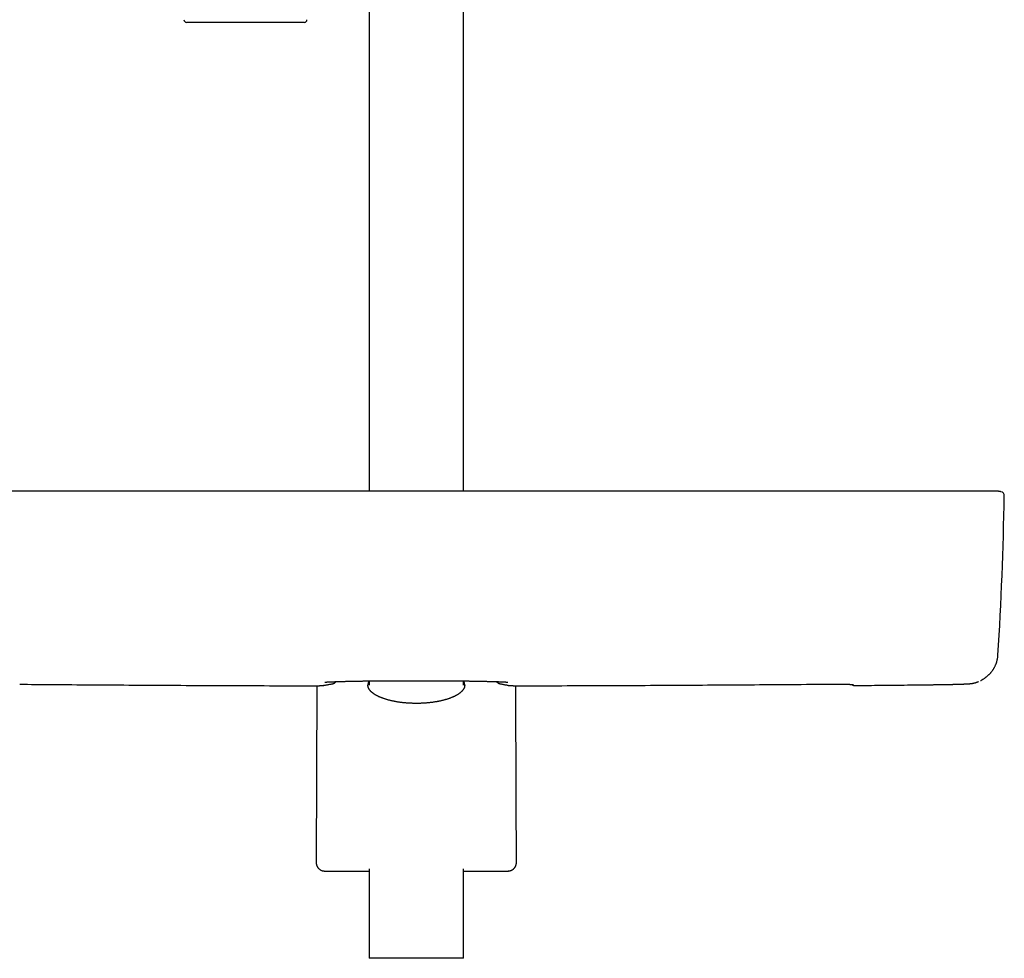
# Model space of a CAD drawing. Header units: millimetres. Extents: x 8 to 767, y 12 to 1611.
# Tile 49 of 85: x 326 to 512, y 851 to 1029. Entities that reach past the tile are written whole.
import ezdxf

# ---------------------------------------------------------------- set-up
doc = ezdxf.new("R2010")
doc.units = ezdxf.units.MM

msp = doc.modelspace()

# ---------------------------------------------------------------- linework, layer by layer
at = {"color": 7, "linetype": 'Continuous', "lineweight": 30}
for p, q in [((391.6, 1159.74), (391.6, 939.34)), ((409.4, 939.34), (409.4, 1159.58)), ((379.33, 1028), (357.07, 1028)), ((391.6, 903.46), (391.6, 902.64)), ((409.4, 902.64), (409.4, 903.46)), ((381.67, 902.56), (381.57, 869.11)), ((383.01, 902.61), (382.98, 902.61)), ((417.99, 902.61), (418.02, 902.61)), ((391.6, 867.94), (391.6, 851)), ((409.4, 851), (409.4, 867.94)), ((383.15, 867.51), (383.15, 867.51)), ((383.17, 867.51), (383.17, 867.51)), ((383.56, 867.51), (391.6, 867.51)), ((409.4, 867.51), (417.44, 867.51)), ((417.83, 867.51), (417.83, 867.51)), ((409.4, 851), (391.6, 851))]:
    msp.add_line(p, q, dxfattribs=at)
at = {"color": 7, "linetype": 'Continuous', "lineweight": 30, "flags": 128}
for points in [[(507.19, 903.52), (507.21, 903.52), (507.22, 903.53)], [(419.43, 869.11), (419.4, 881.29), (419.33, 902.56)], [(383.17, 867.51), (383.45, 867.51), (383.56, 867.51)], [(417.44, 867.51), (417.71, 867.51), (417.83, 867.51)]]:
    msp.add_lwpolyline(points, dxfattribs=at)
at = {"color": 7, "linetype": 'Continuous', "lineweight": 30}
for centre, radius, start, end in [((357.07, 1028.5), 0.5, 177.5187, 270), ((379.33, 1028.5), 0.5, 270, 2.4813), ((-188.19, 951.27), 700, 356.48294, 358.95106), ((510.89, 938.47), 0.8, 358.9512, 77.5863), ((483.34, 903.4), 0.8, 228.6096, 270.53)]:
    msp.add_arc(centre, radius, start, end, dxfattribs=at)
for points, knots in [([(400.5, 939.34), (400, 939.34), (399.01, 939.34), (397.54, 939.34), (396.09, 939.34), (394.67, 939.34), (393.27, 939.34), (391.89, 939.34), (390.53, 939.34), (389.18, 939.34), (387.83, 939.34), (386.49, 939.34), (385.17, 939.34), (383.88, 939.34), (382.62, 939.34), (381.38, 939.34), (380.16, 939.34), (378.97, 939.34), (377.81, 939.34), (376.67, 939.34), (375.56, 939.34), (374.5, 939.34), (373.48, 939.34), (372.5, 939.34), (371.55, 939.34), (370.62, 939.34), (369.69, 939.34), (368.78, 939.34), (367.86, 939.34), (366.98, 939.34), (366.12, 939.34), (365.28, 939.34), (364.49, 939.34), (363.74, 939.34), (363.02, 939.34), (362.33, 939.34), (361.66, 939.34), (361.05, 939.34), (360.49, 939.34), (359.98, 939.34), (359.5, 939.34), (359.02, 939.34), (358.56, 939.34), (358.07, 939.34), (357.55, 939.34), (356.97, 939.34), (356.37, 939.34), (355.75, 939.34), (355.09, 939.34), (354.41, 939.34), (353.7, 939.34), (352.96, 939.34), (352.21, 939.34), (351.43, 939.34), (350.62, 939.34), (349.78, 939.34), (348.9, 939.34), (347.99, 939.34), (347.04, 939.34), (346.07, 939.34), (345.08, 939.34), (344.05, 939.34), (343.01, 939.34), (341.93, 939.34), (340.83, 939.34), (339.71, 939.34), (338.56, 939.34), (337.4, 939.34), (336.25, 939.34), (335.09, 939.34), (333.91, 939.34), (332.71, 939.34), (331.46, 939.34), (330.15, 939.34), (328.8, 939.34), (327.43, 939.34), (326.02, 939.34), (324.59, 939.34), (323.17, 939.34), (321.74, 939.34), (320.33, 939.34), (318.88, 939.34), (317.42, 939.34), (315.93, 939.34), (314.42, 939.34), (312.89, 939.34), (311.33, 939.34), (309.75, 939.34), (308.16, 939.34), (306.55, 939.34), (304.93, 939.34), (303.29, 939.34), (302.19, 939.34), (301.63, 939.34)], [0, 0, 0, 0, 0.015126, 0.030015, 0.044665, 0.059077, 0.073251, 0.087187, 0.100885, 0.114345, 0.128191, 0.141776, 0.155099, 0.168161, 0.180962, 0.193501, 0.205779, 0.217797, 0.229552, 0.241047, 0.252281, 0.263253, 0.273359, 0.283233, 0.292875, 0.302284, 0.311462, 0.320942, 0.33016, 0.339118, 0.347814, 0.356249, 0.364423, 0.371891, 0.379126, 0.38613, 0.392901, 0.39944, 0.404711, 0.409822, 0.414771, 0.419559, 0.424186, 0.42876, 0.434353, 0.440171, 0.446213, 0.45248, 0.459176, 0.466111, 0.473285, 0.480697, 0.488349, 0.496239, 0.504369, 0.512737, 0.52176, 0.531046, 0.540593, 0.550403, 0.560475, 0.57081, 0.581406, 0.592265, 0.603387, 0.61477, 0.626416, 0.638324, 0.649791, 0.661492, 0.673426, 0.685593, 0.697994, 0.7114, 0.725069, 0.739001, 0.753194, 0.76765, 0.782368, 0.796485, 0.810836, 0.82542, 0.840236, 0.855287, 0.87057, 0.886086, 0.901836, 0.917819, 0.934035, 0.950189, 0.966568, 0.983171, 1, 1, 1, 1]), ([(499.37, 939.34), (498.87, 939.34), (497.88, 939.34), (496.41, 939.34), (494.96, 939.34), (493.53, 939.34), (492.13, 939.34), (490.76, 939.34), (489.4, 939.34), (488.05, 939.34), (486.7, 939.34), (485.36, 939.34), (484.04, 939.34), (482.75, 939.34), (481.49, 939.34), (480.25, 939.34), (479.03, 939.34), (477.85, 939.34), (476.68, 939.34), (475.55, 939.34), (474.44, 939.34), (473.37, 939.34), (472.35, 939.34), (471.38, 939.34), (470.42, 939.34), (469.49, 939.34), (468.57, 939.34), (467.65, 939.34), (466.74, 939.34), (465.85, 939.34), (464.99, 939.34), (464.16, 939.34), (463.36, 939.34), (462.61, 939.34), (461.89, 939.34), (461.2, 939.34), (460.53, 939.34), (459.92, 939.34), (459.36, 939.34), (458.86, 939.34), (458.37, 939.34), (457.9, 939.34), (457.43, 939.34), (456.95, 939.34), (456.42, 939.34), (455.84, 939.34), (455.25, 939.34), (454.62, 939.34), (453.97, 939.34), (453.28, 939.34), (452.57, 939.34), (451.84, 939.34), (451.08, 939.34), (450.3, 939.34), (449.5, 939.34), (448.66, 939.34), (447.78, 939.34), (446.86, 939.34), (445.91, 939.34), (444.94, 939.34), (443.95, 939.34), (442.93, 939.34), (441.88, 939.34), (440.81, 939.34), (439.71, 939.34), (438.58, 939.34), (437.43, 939.34), (436.28, 939.34), (435.12, 939.34), (433.96, 939.34), (432.78, 939.34), (431.58, 939.34), (430.33, 939.34), (429.03, 939.34), (427.68, 939.34), (426.3, 939.34), (424.89, 939.34), (423.47, 939.34), (422.04, 939.34), (420.61, 939.34), (419.2, 939.34), (417.75, 939.34), (416.29, 939.34), (414.8, 939.34), (413.29, 939.34), (411.76, 939.34), (410.2, 939.34), (408.62, 939.34), (407.02, 939.34), (405.42, 939.34), (403.8, 939.34), (402.16, 939.34), (401.05, 939.34), (400.5, 939.34)], [0, 0, 0, 0, 0.015126, 0.030015, 0.044665, 0.059077, 0.073251, 0.087187, 0.100885, 0.114345, 0.128191, 0.141776, 0.155099, 0.168161, 0.180962, 0.193501, 0.205779, 0.217797, 0.229552, 0.241047, 0.252281, 0.263253, 0.273359, 0.283233, 0.292875, 0.302284, 0.311462, 0.320942, 0.33016, 0.339118, 0.347814, 0.356249, 0.364423, 0.371891, 0.379126, 0.38613, 0.392901, 0.39944, 0.404711, 0.409822, 0.414771, 0.419559, 0.424186, 0.42876, 0.434353, 0.440171, 0.446213, 0.45248, 0.459176, 0.466111, 0.473285, 0.480697, 0.488349, 0.496239, 0.504369, 0.512737, 0.52176, 0.531046, 0.540593, 0.550403, 0.560475, 0.57081, 0.581406, 0.592265, 0.603387, 0.61477, 0.626416, 0.638324, 0.649791, 0.661492, 0.673426, 0.685593, 0.697994, 0.7114, 0.725069, 0.739001, 0.753194, 0.76765, 0.782368, 0.796485, 0.810836, 0.82542, 0.840236, 0.855287, 0.87057, 0.886086, 0.901836, 0.917819, 0.934035, 0.950189, 0.966568, 0.983171, 1, 1, 1, 1]), ([(509.6, 939.34), (509.6, 939.34), (509.58, 939.34), (509.53, 939.34), (509.45, 939.34), (509.36, 939.34), (509.24, 939.34), (509.09, 939.34), (508.92, 939.34), (508.74, 939.34), (508.54, 939.34), (508.34, 939.34), (508.12, 939.34), (507.88, 939.34), (507.63, 939.34), (507.36, 939.34), (507.09, 939.34), (506.8, 939.34), (506.5, 939.34), (506.17, 939.34), (505.84, 939.34), (505.49, 939.34), (505.13, 939.34), (504.76, 939.34), (504.39, 939.34), (504.01, 939.34), (503.62, 939.34), (503.22, 939.34), (502.81, 939.34), (502.39, 939.34), (501.97, 939.34), (501.53, 939.34), (501.1, 939.34), (500.67, 939.34), (500.24, 939.34), (499.81, 939.34), (499.51, 939.34), (499.37, 939.34)], [0, 0, 0, 0, 0.032212, 0.063749, 0.094816, 0.125624, 0.156384, 0.187308, 0.218605, 0.250476, 0.278868, 0.306642, 0.334317, 0.362415, 0.391079, 0.418426, 0.445315, 0.472367, 0.500198, 0.528649, 0.556459, 0.584138, 0.612198, 0.640789, 0.668098, 0.694994, 0.722095, 0.750022, 0.778533, 0.806312, 0.833916, 0.861903, 0.890461, 0.91778, 0.944728, 0.971927, 1, 1, 1, 1]), ([(509.99, 939.34), (509.99, 939.34), (509.99, 939.34), (509.99, 939.34), (509.98, 939.34), (509.97, 939.34), (509.96, 939.34), (509.95, 939.34), (509.94, 939.34), (509.93, 939.34), (509.92, 939.34), (509.91, 939.34), (509.89, 939.34), (509.87, 939.34), (509.86, 939.34), (509.84, 939.34), (509.82, 939.34), (509.8, 939.34), (509.78, 939.34), (509.75, 939.34), (509.73, 939.34), (509.7, 939.34), (509.67, 939.34), (509.65, 939.34), (509.61, 939.34), (509.59, 939.34), (509.58, 939.34)], [0, 0, 0, 0, 0.000159, 0.021821, 0.044921, 0.069008, 0.094482, 0.121342, 0.149589, 0.185024, 0.222425, 0.261791, 0.303122, 0.346419, 0.391682, 0.43891, 0.488103, 0.539263, 0.592388, 0.647479, 0.704536, 0.760133, 0.817478, 0.876571, 0.937411, 1, 1, 1, 1]), ([(510.18, 939.34), (510.18, 939.34), (510.18, 939.34), (510.18, 939.34), (510.18, 939.34), (510.18, 939.34), (510.17, 939.34), (510.17, 939.34), (510.16, 939.34), (510.16, 939.34), (510.15, 939.34), (510.14, 939.34), (510.13, 939.34), (510.13, 939.34), (510.12, 939.34), (510.11, 939.34), (510.1, 939.34), (510.09, 939.34), (510.08, 939.34), (510.07, 939.34), (510.06, 939.34), (510.06, 939.34), (510.05, 939.34), (510.04, 939.34), (510.03, 939.34), (510.02, 939.34), (510.02, 939.34), (510.01, 939.34), (510, 939.34), (510, 939.34), (509.99, 939.34), (509.98, 939.34), (509.98, 939.34), (509.97, 939.34), (509.96, 939.34), (509.95, 939.34), (509.93, 939.34), (509.92, 939.34), (509.91, 939.34), (509.89, 939.34), (509.87, 939.34), (509.86, 939.34), (509.84, 939.34), (509.82, 939.34), (509.79, 939.34), (509.77, 939.34), (509.75, 939.34), (509.72, 939.34), (509.69, 939.34), (509.67, 939.34), (509.64, 939.34), (509.61, 939.34), (509.6, 939.34)], [0, 0, 0, 0, 0.024274, 0.054689, 0.084312, 0.113144, 0.141185, 0.168434, 0.194891, 0.221759, 0.247758, 0.272889, 0.297151, 0.320544, 0.343068, 0.364724, 0.38551, 0.405428, 0.424477, 0.442658, 0.459969, 0.475496, 0.49025, 0.504232, 0.517441, 0.529878, 0.540492, 0.550469, 0.559827, 0.569364, 0.579533, 0.590137, 0.601352, 0.613177, 0.625612, 0.641213, 0.657678, 0.675009, 0.693205, 0.712266, 0.732192, 0.752984, 0.774641, 0.797164, 0.820552, 0.844805, 0.869924, 0.8944, 0.919646, 0.945661, 0.972446, 1, 1, 1, 1]), ([(510.19, 939.34), (510.19, 939.34), (510.19, 939.34), (510.19, 939.34), (510.18, 939.34), (510.18, 939.34), (510.18, 939.34), (510.17, 939.34), (510.17, 939.34), (510.16, 939.34), (510.15, 939.34), (510.15, 939.34), (510.14, 939.34), (510.13, 939.34), (510.12, 939.34), (510.11, 939.34), (510.1, 939.34), (510.09, 939.34), (510.08, 939.34), (510.08, 939.34), (510.08, 939.34)], [0, 0, 0, 0, 0.0381916, 0.1097373, 0.1794682, 0.2473843, 0.3134855, 0.377772, 0.4402437, 0.5009006, 0.5624995, 0.6221067, 0.6797221, 0.7353457, 0.7889776, 0.8406177, 0.8902661, 0.9379226, 0.9835873, 1, 1, 1, 1]), ([(511.06, 939.25), (511.01, 939.26), (510.9, 939.28), (510.75, 939.3), (510.63, 939.32), (510.53, 939.33), (510.46, 939.33), (510.43, 939.34), (510.42, 939.34), (510.41, 939.34), (510.4, 939.34), (510.37, 939.34), (510.34, 939.34), (510.31, 939.34), (510.27, 939.34), (510.23, 939.34), (510.2, 939.34), (510.19, 939.34)], [0, 0, 0, 0, 0.129047, 0.246499, 0.343739, 0.420802, 0.47801, 0.489421, 0.495769, 0.503313, 0.522663, 0.548317, 0.603212, 0.67564, 0.765841, 0.873939, 1, 1, 1, 1]), ([(507.22, 903.53), (507.22, 903.53), (507.27, 903.55), (507.36, 903.61), (507.5, 903.69), (507.64, 903.77), (507.79, 903.86), (507.93, 903.96), (508.07, 904.05), (508.2, 904.15), (508.34, 904.26), (508.46, 904.36), (508.59, 904.47), (508.71, 904.59), (508.83, 904.7), (508.95, 904.82), (509.06, 904.95), (509.17, 905.07), (509.28, 905.21), (509.39, 905.34), (509.49, 905.48), (509.59, 905.63), (509.68, 905.78), (509.77, 905.93), (509.86, 906.09), (509.94, 906.25), (510.02, 906.42), (510.09, 906.59), (510.16, 906.76), (510.22, 906.94), (510.28, 907.12), (510.33, 907.31), (510.37, 907.49), (510.41, 907.68), (510.44, 907.87), (510.47, 908.07), (510.48, 908.22), (510.49, 908.3), (510.49, 908.32)], [0, 0, 0, 0, 0.000921, 0.044354, 0.085638, 0.124996, 0.166713, 0.206457, 0.244374, 0.280659, 0.315481, 0.348986, 0.381305, 0.412554, 0.442834, 0.47224, 0.500857, 0.52876, 0.556021, 0.582706, 0.608874, 0.634581, 0.659879, 0.684816, 0.709438, 0.733784, 0.757895, 0.781805, 0.805546, 0.829148, 0.852635, 0.876032, 0.899358, 0.92263, 0.945863, 0.969069, 0.99226, 1, 1, 1, 1]), ([(383.19, 903.23), (383.19, 903.23), (383.19, 903.23), (383.2, 903.23), (383.21, 903.23), (383.23, 903.23), (383.25, 903.23), (383.29, 903.24), (383.33, 903.24), (383.38, 903.24), (383.43, 903.25), (383.5, 903.25), (383.57, 903.26), (383.65, 903.26), (383.74, 903.27), (383.84, 903.27), (383.94, 903.28), (384.05, 903.28), (384.17, 903.29), (384.3, 903.29), (384.44, 903.3), (384.58, 903.31), (384.73, 903.31), (384.89, 903.32), (385.05, 903.32), (385.23, 903.33), (385.41, 903.34), (385.59, 903.34), (385.79, 903.35), (385.98, 903.35), (386.19, 903.36), (386.4, 903.37), (386.61, 903.37), (386.83, 903.38), (387.06, 903.38), (387.29, 903.39), (387.53, 903.39), (387.77, 903.4), (388.02, 903.4), (388.27, 903.41), (388.53, 903.42), (388.79, 903.42), (389.06, 903.43), (389.34, 903.43), (389.62, 903.43), (389.9, 903.44), (390.19, 903.44), (390.48, 903.45), (390.77, 903.45), (391.07, 903.46), (391.37, 903.46), (391.67, 903.46), (391.98, 903.47), (392.29, 903.47), (392.6, 903.47), (392.92, 903.48), (393.24, 903.48), (393.56, 903.48), (393.89, 903.49), (394.22, 903.49), (394.56, 903.49), (394.9, 903.49), (395.24, 903.5), (395.58, 903.5), (395.92, 903.5), (396.26, 903.5), (396.6, 903.51), (396.94, 903.51), (397.29, 903.51), (397.64, 903.51), (397.98, 903.51), (398.33, 903.51), (398.68, 903.51), (399.03, 903.51), (399.39, 903.51), (399.74, 903.51), (400.09, 903.51), (400.45, 903.51), (400.81, 903.51), (401.16, 903.51), (401.52, 903.51), (401.87, 903.51), (402.22, 903.51), (402.57, 903.51), (402.92, 903.51), (403.27, 903.51), (403.62, 903.51), (403.96, 903.51), (404.3, 903.51), (404.65, 903.5), (404.99, 903.5), (405.33, 903.5), (405.67, 903.5), (406.01, 903.5), (406.35, 903.49), (406.68, 903.49), (407.01, 903.49), (407.34, 903.48), (407.67, 903.48), (407.99, 903.48), (408.31, 903.48), (408.63, 903.47), (408.94, 903.47), (409.25, 903.46), (409.55, 903.46), (409.85, 903.46), (410.15, 903.45), (410.44, 903.45), (410.73, 903.44), (411.02, 903.44), (411.31, 903.44), (411.59, 903.43), (411.86, 903.43), (412.14, 903.42), (412.4, 903.42), (412.66, 903.41), (412.92, 903.41), (413.17, 903.4), (413.41, 903.4), (413.65, 903.39), (413.89, 903.38), (414.11, 903.38), (414.34, 903.37), (414.55, 903.37), (414.76, 903.36), (414.97, 903.36), (415.17, 903.35), (415.36, 903.34), (415.55, 903.34), (415.73, 903.33), (415.91, 903.33), (416.08, 903.32), (416.24, 903.31), (416.4, 903.31), (416.54, 903.3), (416.68, 903.29), (416.81, 903.29), (416.94, 903.28), (417.05, 903.28), (417.16, 903.27), (417.26, 903.27), (417.35, 903.26), (417.43, 903.26), (417.51, 903.25), (417.58, 903.25), (417.63, 903.24), (417.68, 903.24), (417.73, 903.24), (417.76, 903.23), (417.78, 903.23), (417.8, 903.23), (417.81, 903.23), (417.81, 903.23), (417.81, 903.23)], [0, 0, 0, 0, 0.001542, 0.005569, 0.009799, 0.014352, 0.019086, 0.024001, 0.02909, 0.034346, 0.039757, 0.045316, 0.05101, 0.05683, 0.062766, 0.068808, 0.074949, 0.08118, 0.087496, 0.09389, 0.100358, 0.106896, 0.113502, 0.120172, 0.126906, 0.133688, 0.14055, 0.147422, 0.154294, 0.161168, 0.168043, 0.174923, 0.181808, 0.1887, 0.195603, 0.202517, 0.209445, 0.21639, 0.223354, 0.23034, 0.23735, 0.244388, 0.251456, 0.258537, 0.265637, 0.27272, 0.279782, 0.286825, 0.293855, 0.300874, 0.307887, 0.314899, 0.321911, 0.328929, 0.335955, 0.342993, 0.350048, 0.357123, 0.364222, 0.37135, 0.378507, 0.385665, 0.392786, 0.399889, 0.406977, 0.414051, 0.421116, 0.428174, 0.435228, 0.44228, 0.449335, 0.456394, 0.463459, 0.470535, 0.477623, 0.484727, 0.491849, 0.498993, 0.506147, 0.513289, 0.520408, 0.527509, 0.534593, 0.541665, 0.548726, 0.555782, 0.562833, 0.569885, 0.576938, 0.583996, 0.591063, 0.59814, 0.605231, 0.61234, 0.619469, 0.626618, 0.633765, 0.64088, 0.647973, 0.655046, 0.662103, 0.669147, 0.676181, 0.683208, 0.690232, 0.697255, 0.70428, 0.711309, 0.718347, 0.725395, 0.732457, 0.739536, 0.746636, 0.753746, 0.760818, 0.767857, 0.774869, 0.781858, 0.788826, 0.795775, 0.80271, 0.809631, 0.816541, 0.823444, 0.830341, 0.837234, 0.844126, 0.851018, 0.857911, 0.864808, 0.871708, 0.878596, 0.885361, 0.892067, 0.898714, 0.905298, 0.911818, 0.918272, 0.924654, 0.93096, 0.937183, 0.943318, 0.949354, 0.955283, 0.961093, 0.966774, 0.972313, 0.977698, 0.982915, 0.987955, 0.992807, 0.996906, 1, 1, 1, 1]), ([(384.62, 902.92), (384.64, 902.92), (384.68, 902.93), (384.75, 902.95), (384.82, 902.97), (384.89, 903), (384.95, 903.03), (385.02, 903.07), (385.08, 903.11), (385.14, 903.15), (385.21, 903.21), (385.27, 903.26), (385.32, 903.31), (385.35, 903.33), (385.35, 903.33)], [0, 0, 0, 0, 0.04824, 0.118967, 0.192193, 0.268652, 0.349217, 0.434922, 0.527017, 0.627033, 0.736862, 0.858874, 0.996537, 1, 1, 1, 1]), ([(391.57, 903.46), (391.57, 903.46), (391.53, 903.4), (391.48, 903.27), (391.41, 903.1), (391.37, 902.92), (391.35, 902.77), (391.35, 902.68), (391.35, 902.65)], [0, 0, 0, 0, 0.015006, 0.231726, 0.448432, 0.665243, 0.88195, 1, 1, 1, 1]), ([(409.65, 902.64), (409.65, 902.68), (409.65, 902.79), (409.62, 902.97), (409.56, 903.18), (409.5, 903.34), (409.44, 903.44), (409.43, 903.46)], [0, 0, 0, 0, 0.154128, 0.404105, 0.654243, 0.904219, 1, 1, 1, 1]), ([(415.65, 903.33), (415.67, 903.32), (415.71, 903.28), (415.77, 903.23), (415.84, 903.17), (415.9, 903.12), (415.97, 903.08), (416.03, 903.04), (416.1, 903), (416.17, 902.98), (416.24, 902.95), (416.3, 902.93), (416.35, 902.92), (416.38, 902.92)], [0, 0, 0, 0, 0.077732, 0.223125, 0.34112, 0.447129, 0.543474, 0.632094, 0.714527, 0.79201, 0.865555, 0.935992, 1, 1, 1, 1]), ([(498.11, 902.75), (498.16, 902.75), (498.28, 902.75), (498.48, 902.76), (498.7, 902.76), (498.92, 902.76), (499.15, 902.77), (499.36, 902.77), (499.58, 902.77), (499.8, 902.78), (500.01, 902.78), (500.22, 902.78), (500.43, 902.79), (500.64, 902.79), (500.85, 902.79), (501.05, 902.8), (501.25, 902.8), (501.45, 902.81), (501.64, 902.81), (501.83, 902.81), (502.02, 902.82), (502.2, 902.82), (502.38, 902.83), (502.56, 902.83), (502.73, 902.84), (502.9, 902.84), (503.06, 902.85), (503.22, 902.85), (503.38, 902.86), (503.53, 902.86), (503.67, 902.87), (503.81, 902.87), (503.95, 902.88), (504.09, 902.88), (504.21, 902.89), (504.34, 902.89), (504.46, 902.9), (504.59, 902.9), (504.71, 902.91), (504.84, 902.92), (504.96, 902.93), (505.07, 902.94), (505.17, 902.94), (505.25, 902.95), (505.32, 902.96), (505.39, 902.97), (505.46, 902.98), (505.52, 902.98), (505.59, 902.99), (505.65, 903), (505.72, 903.02), (505.79, 903.03), (505.87, 903.04), (505.95, 903.06), (506.04, 903.08), (506.13, 903.11), (506.23, 903.13), (506.34, 903.16), (506.46, 903.2), (506.58, 903.25), (506.71, 903.29), (506.79, 903.33), (506.83, 903.35)], [0, 0, 0, 0, 0.012545, 0.031591, 0.050668, 0.069755, 0.088825, 0.107855, 0.126826, 0.145778, 0.164661, 0.183673, 0.202776, 0.221933, 0.241108, 0.260253, 0.279328, 0.298308, 0.317241, 0.336276, 0.355416, 0.374638, 0.39392, 0.413241, 0.432578, 0.451913, 0.47122, 0.490412, 0.509962, 0.529569, 0.549261, 0.569077, 0.589057, 0.609255, 0.629729, 0.650399, 0.671914, 0.694024, 0.71712, 0.741932, 0.770236, 0.79148, 0.810792, 0.825456, 0.837717, 0.848546, 0.858336, 0.867378, 0.875901, 0.88409, 0.892103, 0.900079, 0.908107, 0.916321, 0.924846, 0.933804, 0.94331, 0.953464, 0.964338, 0.975961, 0.988308, 1, 1, 1, 1]), ([(325.5, 902.83), (327.47, 902.82), (332.06, 902.78), (339.27, 902.73), (347.14, 902.68), (355.01, 902.63), (362.88, 902.6), (370.75, 902.57), (376.28, 902.55), (379.2, 902.55), (379.48, 902.55)], [0, 0, 0, 0, 0.109241, 0.255053, 0.400824, 0.546596, 0.692367, 0.838138, 0.98391, 1, 1, 1, 1]), ([(379.48, 902.55), (379.53, 902.55), (379.63, 902.55), (379.77, 902.55), (379.92, 902.55), (380.06, 902.55), (380.2, 902.55), (380.35, 902.55), (380.5, 902.55), (380.65, 902.55), (380.79, 902.55), (380.93, 902.55), (381.07, 902.55), (381.21, 902.55), (381.34, 902.55), (381.47, 902.55), (381.59, 902.55), (381.71, 902.56), (381.82, 902.56), (381.93, 902.56), (382.04, 902.56), (382.14, 902.56), (382.23, 902.57), (382.32, 902.57), (382.41, 902.57), (382.49, 902.57), (382.57, 902.58), (382.64, 902.58), (382.7, 902.58), (382.76, 902.59), (382.82, 902.59), (382.89, 902.6), (382.94, 902.6), (382.98, 902.61), (382.98, 902.61)], [0, 0, 0, 0, 0.028555, 0.058266, 0.085291, 0.114142, 0.143059, 0.173992, 0.204916, 0.235818, 0.266685, 0.297503, 0.328259, 0.358945, 0.389552, 0.420075, 0.450516, 0.480877, 0.511162, 0.541344, 0.571652, 0.602222, 0.633043, 0.664107, 0.695409, 0.726959, 0.758785, 0.79096, 0.82364, 0.857158, 0.892303, 0.931597, 0.983033, 1, 1, 1, 1]), ([(383.01, 902.61), (383.01, 902.61), (383.11, 902.63), (383.3, 902.67), (383.57, 902.72), (383.84, 902.77), (384.12, 902.82), (384.38, 902.87), (384.55, 902.9), (384.62, 902.92)], [0, 0, 0, 0, 0.010766, 0.200318, 0.362807, 0.534324, 0.705862, 0.877516, 1, 1, 1, 1]), ([(396.4, 899.58), (396.36, 899.59), (396.25, 899.61), (396.07, 899.65), (395.85, 899.69), (395.65, 899.74), (395.44, 899.79), (395.24, 899.85), (395.04, 899.9), (394.85, 899.96), (394.66, 900.02), (394.47, 900.08), (394.29, 900.14), (394.11, 900.2), (393.93, 900.27), (393.77, 900.34), (393.6, 900.41), (393.44, 900.48), (393.29, 900.55), (393.14, 900.62), (393, 900.7), (392.86, 900.78), (392.73, 900.85), (392.6, 900.93), (392.48, 901.01), (392.37, 901.1), (392.26, 901.18), (392.16, 901.26), (392.06, 901.34), (391.97, 901.43), (391.89, 901.51), (391.81, 901.6), (391.74, 901.68), (391.67, 901.77), (391.61, 901.85), (391.56, 901.94), (391.51, 902.02), (391.47, 902.11), (391.43, 902.2), (391.4, 902.29), (391.38, 902.37), (391.36, 902.46), (391.35, 902.55), (391.35, 902.61), (391.35, 902.64), (391.35, 902.64)], [0, 0, 0, 0, 0.012064, 0.034887, 0.057679, 0.080484, 0.103322, 0.12622, 0.149208, 0.172312, 0.195571, 0.218527, 0.241814, 0.265219, 0.288688, 0.312158, 0.335554, 0.358824, 0.382232, 0.405791, 0.429366, 0.452978, 0.476654, 0.500422, 0.524312, 0.547968, 0.571851, 0.595834, 0.619891, 0.643996, 0.668121, 0.692243, 0.716366, 0.740443, 0.765021, 0.789845, 0.814935, 0.840313, 0.866004, 0.892027, 0.918398, 0.945113, 0.972139, 0.999406, 1, 1, 1, 1]), ([(409.65, 902.64), (409.65, 902.63), (409.65, 902.59), (409.64, 902.52), (409.63, 902.43), (409.61, 902.34), (409.59, 902.25), (409.56, 902.16), (409.52, 902.08), (409.47, 901.99), (409.42, 901.9), (409.36, 901.81), (409.3, 901.72), (409.23, 901.64), (409.15, 901.55), (409.07, 901.47), (408.98, 901.38), (408.89, 901.3), (408.79, 901.21), (408.68, 901.13), (408.57, 901.05), (408.45, 900.97), (408.33, 900.89), (408.2, 900.81), (408.06, 900.73), (407.92, 900.66), (407.77, 900.58), (407.62, 900.51), (407.46, 900.44), (407.3, 900.37), (407.13, 900.3), (406.96, 900.23), (406.78, 900.16), (406.6, 900.1), (406.42, 900.04), (406.23, 899.98), (406.03, 899.92), (405.83, 899.87), (405.63, 899.81), (405.43, 899.76), (405.22, 899.71), (405.01, 899.66), (404.79, 899.62), (404.57, 899.57), (404.35, 899.53), (404.13, 899.5), (403.9, 899.46), (403.67, 899.43), (403.44, 899.39), (403.21, 899.37), (402.98, 899.34), (402.74, 899.31), (402.5, 899.29), (402.26, 899.27), (402.02, 899.26), (401.78, 899.24), (401.54, 899.23), (401.3, 899.22), (401.06, 899.21), (400.81, 899.21), (400.57, 899.21), (400.33, 899.21), (400.08, 899.21), (399.84, 899.22), (399.6, 899.23), (399.36, 899.24), (399.12, 899.25), (398.87, 899.26), (398.63, 899.28), (398.4, 899.3), (398.16, 899.32), (397.93, 899.35), (397.7, 899.38), (397.46, 899.41), (397.24, 899.44), (397.01, 899.47), (396.78, 899.51), (396.58, 899.55), (396.45, 899.57), (396.4, 899.58)], [0, 0, 0, 0, 0.004286, 0.019664, 0.034965, 0.05007, 0.06516, 0.08001, 0.094623, 0.109026, 0.12326, 0.137544, 0.151349, 0.16516, 0.178951, 0.192694, 0.20636, 0.219922, 0.233119, 0.246641, 0.260088, 0.273481, 0.28684, 0.300182, 0.313525, 0.326874, 0.340049, 0.35326, 0.366516, 0.37978, 0.393005, 0.406155, 0.419207, 0.432166, 0.445254, 0.458287, 0.471279, 0.484246, 0.497205, 0.510169, 0.523122, 0.535922, 0.548743, 0.561568, 0.574375, 0.587149, 0.599873, 0.612536, 0.625188, 0.637865, 0.650543, 0.663213, 0.675868, 0.688502, 0.701109, 0.713671, 0.726196, 0.73873, 0.751238, 0.763736, 0.776239, 0.788756, 0.801304, 0.813899, 0.826381, 0.838916, 0.851517, 0.864154, 0.87679, 0.889386, 0.901908, 0.914354, 0.927, 0.939644, 0.952297, 0.964968, 0.97767, 0.990415, 1, 1, 1, 1]), ([(416.38, 902.92), (416.39, 902.91), (416.5, 902.89), (416.7, 902.86), (416.99, 902.8), (417.27, 902.75), (417.54, 902.7), (417.78, 902.65), (417.93, 902.62), (417.99, 902.61)], [0, 0, 0, 0, 0.019113, 0.190988, 0.362823, 0.534543, 0.706151, 0.877641, 1, 1, 1, 1]), ([(418.02, 902.61), (418.02, 902.61), (418.04, 902.6), (418.09, 902.6), (418.15, 902.59), (418.21, 902.59), (418.28, 902.58), (418.34, 902.58), (418.41, 902.58), (418.49, 902.57), (418.57, 902.57), (418.66, 902.57), (418.75, 902.57), (418.84, 902.56), (418.94, 902.56), (419.05, 902.56), (419.16, 902.56), (419.27, 902.56), (419.39, 902.56), (419.51, 902.55), (419.64, 902.55), (419.77, 902.55), (419.9, 902.55), (420.04, 902.55), (420.18, 902.55), (420.32, 902.55), (420.47, 902.55), (420.62, 902.55), (420.77, 902.55), (420.92, 902.55), (421.06, 902.55), (421.21, 902.55), (421.36, 902.55), (421.46, 902.55), (421.51, 902.55), (421.52, 902.55)], [0, 0, 0, 0, 0.011786, 0.045055, 0.087055, 0.132328, 0.165733, 0.197749, 0.23161, 0.264461, 0.296726, 0.328603, 0.360184, 0.391506, 0.422583, 0.453413, 0.483991, 0.514306, 0.54442, 0.574587, 0.604855, 0.63523, 0.665714, 0.696304, 0.726995, 0.757778, 0.788641, 0.819572, 0.850558, 0.881583, 0.90939, 0.939207, 0.967619, 0.999252, 1, 1, 1, 1]), ([(421.52, 902.55), (423.36, 902.55), (427.83, 902.56), (434.92, 902.59), (442.79, 902.62), (450.66, 902.66), (458.53, 902.71), (466.4, 902.76), (472.05, 902.8), (475.09, 902.83), (475.5, 902.83)], [0, 0, 0, 0, 0.102538, 0.248295, 0.394067, 0.539838, 0.685609, 0.831381, 0.977152, 1, 1, 1, 1]), ([(475.5, 902.83), (475.56, 902.83), (475.69, 902.84), (475.9, 902.84), (476.13, 902.84), (476.37, 902.84), (476.6, 902.84), (476.83, 902.84), (477.05, 902.84), (477.28, 902.84), (477.5, 902.85), (477.73, 902.85), (477.95, 902.85), (478.17, 902.85), (478.38, 902.85), (478.6, 902.85), (478.81, 902.85), (479.02, 902.85), (479.22, 902.85), (479.43, 902.85), (479.62, 902.85), (479.82, 902.85), (480.01, 902.85), (480.2, 902.84), (480.38, 902.84), (480.56, 902.84), (480.74, 902.84), (480.91, 902.84), (481.07, 902.84), (481.23, 902.84), (481.38, 902.83), (481.53, 902.83), (481.68, 902.83), (481.82, 902.83), (481.95, 902.83), (482.08, 902.82), (482.2, 902.82), (482.31, 902.82), (482.42, 902.82), (482.52, 902.81), (482.62, 902.81), (482.7, 902.81), (482.79, 902.8), (482.86, 902.8), (482.93, 902.8), (482.99, 902.79), (483.04, 902.79), (483.09, 902.79), (483.12, 902.79), (483.15, 902.78), (483.17, 902.78), (483.18, 902.78), (483.18, 902.78), (483.18, 902.78)], [0, 0, 0, 0, 0.014657, 0.034643, 0.056094, 0.076562, 0.097004, 0.117446, 0.137907, 0.158341, 0.178777, 0.199195, 0.219604, 0.240012, 0.260428, 0.280856, 0.301307, 0.321786, 0.342303, 0.362767, 0.383145, 0.40358, 0.424057, 0.444557, 0.465063, 0.48555, 0.505999, 0.526393, 0.546715, 0.566973, 0.587263, 0.607644, 0.628084, 0.648552, 0.669008, 0.689411, 0.709725, 0.729914, 0.74994, 0.769821, 0.789777, 0.809789, 0.829798, 0.849727, 0.869499, 0.889022, 0.908178, 0.926821, 0.944763, 0.961773, 0.97588, 0.988683, 1, 1, 1, 1]), ([(483.35, 902.6), (484.79, 902.61), (487.93, 902.64), (492.77, 902.69), (496.25, 902.73), (498.03, 902.75), (498.11, 902.75)], [0, 0, 0, 0, 0.292011, 0.638184, 0.984291, 1, 1, 1, 1]), ([(381.57, 869.11), (381.57, 869.1), (381.57, 869.04), (381.57, 868.96), (381.59, 868.85), (381.61, 868.75), (381.64, 868.65), (381.67, 868.55), (381.71, 868.45), (381.75, 868.36), (381.81, 868.27), (381.87, 868.18), (381.93, 868.1), (381.99, 868.03), (382.02, 867.99), (382.03, 867.98)], [0, 0, 0, 0, 0.040671, 0.124388, 0.208196, 0.29211, 0.375942, 0.458884, 0.54209, 0.625534, 0.709176, 0.792962, 0.87681, 0.960652, 1, 1, 1, 1]), ([(381.57, 869.11), (381.57, 869.05), (381.57, 868.94), (381.61, 868.76), (381.65, 868.59), (381.72, 868.42), (381.81, 868.26), (381.91, 868.11), (382.03, 867.98), (382.17, 867.86), (382.31, 867.75), (382.47, 867.67), (382.64, 867.6), (382.81, 867.55), (382.99, 867.51), (383.11, 867.51), (383.17, 867.51)], [0, 0, 0, 0, 0.070619, 0.141239, 0.212626, 0.284242, 0.35563, 0.42713, 0.498858, 0.570358, 0.641898, 0.713666, 0.785206, 0.856728, 0.928478, 1, 1, 1, 1]), ([(417.83, 867.51), (417.89, 867.51), (418.01, 867.51), (418.19, 867.55), (418.36, 867.6), (418.53, 867.67), (418.69, 867.75), (418.83, 867.86), (418.97, 867.98), (419.09, 868.11), (419.19, 868.26), (419.28, 868.42), (419.35, 868.58), (419.39, 868.76), (419.42, 868.93), (419.43, 869.05), (419.43, 869.11)], [0, 0, 0, 0, 0.071895, 0.143791, 0.215164, 0.286764, 0.358137, 0.4294, 0.500889, 0.572151, 0.643375, 0.714825, 0.786049, 0.85729, 0.928759, 1, 1, 1, 1]), ([(417.84, 867.51), (417.85, 867.51), (417.86, 867.51), (417.9, 867.51), (417.98, 867.52), (418.09, 867.53), (418.19, 867.55), (418.29, 867.58), (418.39, 867.61), (418.49, 867.65), (418.58, 867.7), (418.68, 867.75), (418.76, 867.81), (418.85, 867.87), (418.93, 867.94), (419, 868.02), (419.07, 868.09), (419.13, 868.18), (419.19, 868.26), (419.24, 868.35), (419.29, 868.45), (419.33, 868.55), (419.36, 868.65), (419.39, 868.75), (419.41, 868.85), (419.42, 868.95), (419.43, 869.04), (419.43, 869.09), (419.43, 869.11)], [0, 0, 0, 0, 0.002999, 0.014583, 0.056587, 0.098642, 0.140766, 0.182859, 0.224489, 0.266245, 0.308112, 0.350067, 0.392081, 0.434113, 0.476132, 0.518246, 0.559774, 0.601242, 0.643047, 0.685104, 0.727317, 0.769557, 0.811711, 0.853684, 0.894853, 0.936421, 0.978201, 1, 1, 1, 1]), ([(383, 867.52), (383, 867.52), (383.04, 867.51), (383.09, 867.51), (383.14, 867.51), (383.15, 867.51)], [0, 0, 0, 0, 0.098658, 0.783579, 1, 1, 1, 1])]:
    msp.add_open_spline(points, degree=3, knots=knots, dxfattribs=at)

doc.saveas('drawing.dxf')
